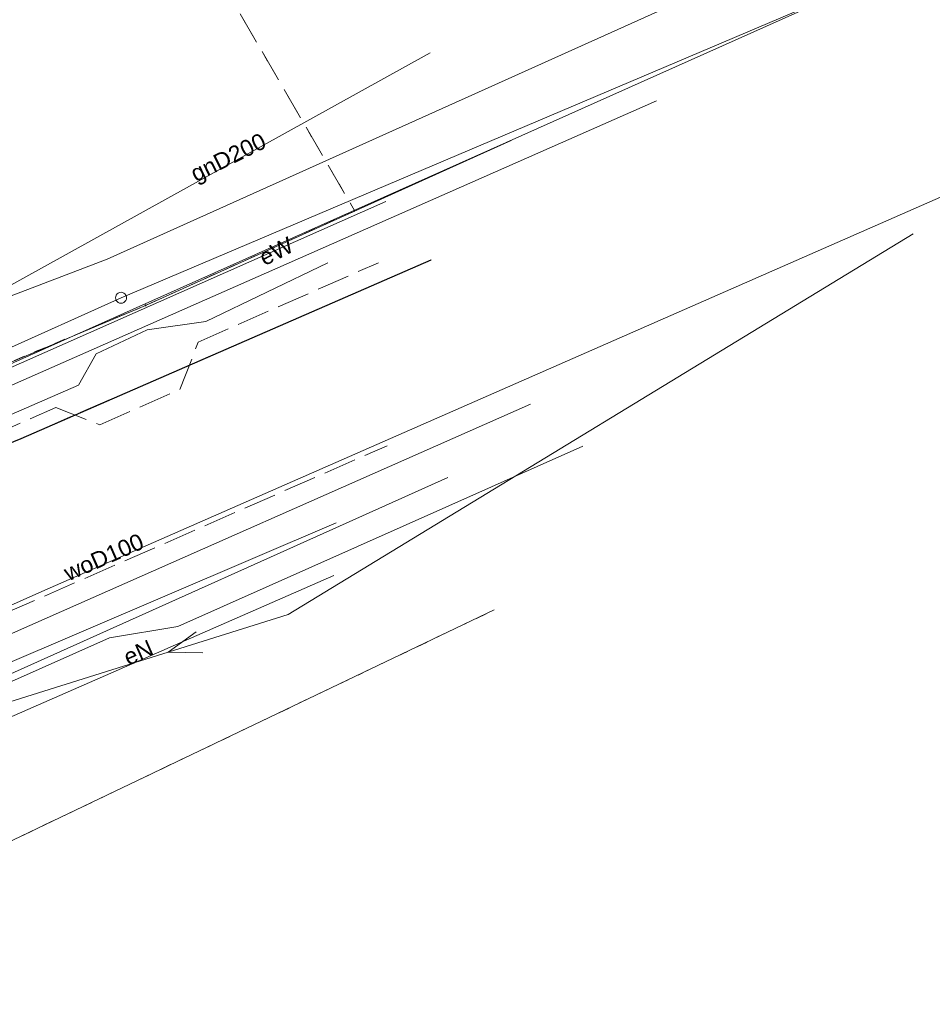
# Model space of a CAD drawing. Extents: x 5474185 to 5474933, y 5916077 to 5916824.
# Tile 238 of 256: x 5474819 to 5474861, y 5916271 to 5916317. Entities that reach past the tile are written whole.
import ezdxf
from ezdxf.enums import TextEntityAlignment as Align

# ---------------------------------------------------------------- set-up
doc = ezdxf.new("R2010")
doc.units = 0
doc.linetypes.add('PRZER1-1', pattern=[1, 0.5, -0.5])
doc.linetypes.add('PRZER3-1', pattern=[2, 1.5, -0.5])
for name, color, linetype, lineweight in [('GEPPGD', 253, 'CONTINUOUS', 18), ('GESDZI', 253, 'CONTINUOUS', 18), ('GESKKL', 253, 'CONTINUOUS', 18), ('GESUZY', 253, 'CONTINUOUS', 18), ('GSLKRW', 253, 'CONTINUOUS', 25), ('GSSKOA', 253, 'CONTINUOUS', 18), ('GULEPR', 254, 'CONTINUOUS', 18), ('GULEPR_O', 254, 'CONTINUOUS', 18), ('GULGPR', 254, 'CONTINUOUS', 18), ('GULGPR_O', 254, 'CONTINUOUS', 18), ('GULSPR', 254, 'CONTINUOUS', 18), ('GULTPR', 254, 'CONTINUOUS', 18), ('GULWPR', 7, 'CONTINUOUS', 18), ('GULWPR_O', 254, 'CONTINUOUS', 18), ('GUPIKP', 253, 'CONTINUOUS', 18)]:
    doc.layers.add(name, color=color, linetype=linetype, lineweight=lineweight)
doc.styles.add('Arial', font='arial.ttf')

msp = doc.modelspace()

# ---------------------------------------------------------------- hatches: boundary and pattern name
at = {"layer": 'GEPPGD'}
msp.add_hatch(color=256, dxfattribs=at).paths.add_polyline_path([(5474824.74, 5916303.415), (5474824.726094, 5916303.417202), (5474824.71355, 5916303.423594), (5474824.703594, 5916303.43355), (5474824.697202, 5916303.446094), (5474824.695, 5916303.46), (5474824.697202, 5916303.473906), (5474824.703594, 5916303.48645), (5474824.71355, 5916303.496406), (5474824.726094, 5916303.502798), (5474824.74, 5916303.505), (5474824.753906, 5916303.502798), (5474824.76645, 5916303.496406), (5474824.776406, 5916303.48645), (5474824.782798, 5916303.473906), (5474824.785, 5916303.46), (5474824.782798, 5916303.446094), (5474824.776406, 5916303.43355), (5474824.76645, 5916303.423594), (5474824.753906, 5916303.417202)])

# ---------------------------------------------------------------- linework, layer by layer
at = {"layer": 'GESDZI', "linetype": 'Continuous', "lineweight": 13}
for p, q in [((5474841.46, 5916311.01, 10.22), (5474824.74, 5916303.46, 10.22)), ((5474824.74, 5916303.46, 10.22), (5474800.6, 5916293.32, 10.22)), ((5474804.69, 5916272.31, 10.22), (5474840.68, 5916289.53, 10.22))]:
    msp.add_line(p, q, dxfattribs=at)
at = {"layer": 'GESKKL', "linetype": 'PRZER3-1', "lineweight": 13}
msp.add_line((5474824.03, 5916325.44, 10.06), (5474834.31, 5916307.78, 10.06), dxfattribs=at)
at = {"layer": 'GESUZY', "linetype": 'PRZER1-1', "lineweight": 13}
for p, q in [((5474824.03, 5916325.44, 10.08), (5474834.31, 5916307.78, 10.08)), ((5474834.31, 5916307.78, 10.08), (5474824.74, 5916303.46, 10.08)), ((5474824.74, 5916303.46, 10.08), (5474800.6, 5916293.32, 10.08)), ((5474804.69, 5916272.31, 10.08), (5474840.68, 5916289.53, 10.08))]:
    msp.add_line(p, q, dxfattribs=at)
at = {"layer": 'GSLKRW', "linetype": 'Continuous', "lineweight": 30}
for p, q in [((5474819.05, 5916297.38, 10.18), (5474837.8, 5916305.54, 10.18)), ((5474813.26, 5916295.02, 10.18), (5474819.05, 5916297.38, 10.18))]:
    msp.add_line(p, q, dxfattribs=at)
at = {"layer": 'GSSKOA', "linetype": 'PRZER3-1', "lineweight": 13}
for p, q in [((5474837.8, 5916305.54, 10.18), (5474819.05, 5916297.38, 10.18)), ((5474819.05, 5916297.38, 10.18), (5474813.26, 5916295.02, 10.18)), ((5474801.81, 5916282.13, 10.18), (5474835.79, 5916297.04, 10.18))]:
    msp.add_line(p, q, dxfattribs=at)
at = {"layer": 'GULEPR', "linetype": 'Continuous', "lineweight": 13}
for p, q in [((5474873.21, 5916325.22, 10.14), (5474796.45, 5916290.89, 10.14)), ((5474814.61, 5916298.87, 10.14), (5474835.73, 5916308.21, 10.14)), ((5474859.85, 5916306.73, 10.14), (5474831.26, 5916289.32, 10.14)), ((5474833.08, 5916305.41, 10.14), (5474827.49, 5916302.72, 10.14)), ((5474827.49, 5916302.72, 10.14), (5474824.82, 5916302.35, 10.14)), ((5474824.82, 5916302.35, 10.14), (5474822.48, 5916301.25, 10.14)), ((5474822.48, 5916301.25, 10.14), (5474821.68, 5916299.82, 10.14)), ((5474821.68, 5916299.82, 10.14), (5474812.57, 5916295.83, 10.14)), ((5474817.57, 5916284.19, 10.14), (5474833.35, 5916291.11, 10.14)), ((5474831.26, 5916289.32, 10.14), (5474800.5, 5916279.66, 10.14))]:
    msp.add_line(p, q, dxfattribs=at)
at = {"layer": 'GULEPR', "elevation": 10.14, "flags": 128}
msp.add_lwpolyline([(5474827.055438, 5916288.523658), (5474825.774157, 5916287.597203), (5474827.355055, 5916287.569598)], dxfattribs=at)
at = {"layer": 'GULGPR', "linetype": 'Continuous', "lineweight": 13}
for p, q in [((5474808.42, 5916298.77, 10.14), (5474837.75, 5916315.02, 10.14)), ((5474842.34, 5916298.95, 10.14), (5474781.76, 5916272.13, 10.14)), ((5474842.34, 5916298.95, 10.14), (5474781.76, 5916272.13, 10.14))]:
    msp.add_line(p, q, dxfattribs=at)
at = {"layer": 'GULSPR', "linetype": 'Continuous', "lineweight": 13}
msp.add_line((5474848.11, 5916312.82, 10.14), (5474811.45, 5916296.66, 10.14), dxfattribs=at)
at = {"layer": 'GULTPR', "linetype": 'Continuous', "lineweight": 13}
for p, q in [((5474823.62, 5916303.81, 10.14), (5474872.17, 5916324.43, 10.14)), ((5474763.58, 5916276.71, 10.14), (5474823.62, 5916303.81, 10.14)), ((5474826.21, 5916288.77, 10.14), (5474844.74, 5916297.02, 10.14)), ((5474798.2, 5916277.46, 10.14), (5474838.56, 5916295.59, 10.14)), ((5474823.09, 5916288.25, 10.14), (5474826.21, 5916288.77, 10.14)), ((5474818.2, 5916286.07, 10.14), (5474823.09, 5916288.25, 10.14))]:
    msp.add_line(p, q, dxfattribs=at)
at = {"layer": 'GULWPR', "linetype": 'Continuous', "lineweight": 13}
for p, q in [((5474871.3, 5916327.32, 10.14), (5474822.98, 5916305.58, 10.14)), ((5474892.22, 5916322.08, 10.14), (5474819.99, 5916290.37, 10.14)), ((5474822.98, 5916305.58, 10.14), (5474802.35, 5916297.69, 10.14)), ((5474782.04, 5916271.49, 10.14), (5474833.46, 5916293.52, 10.14)), ((5474819.99, 5916290.37, 10.14), (5474781.2, 5916273.42, 10.14))]:
    msp.add_line(p, q, dxfattribs=at)
at = {"layer": 'GULWPR', "linetype": 'PRZER3-1', "lineweight": 13}
for p, q in [((5474827.15, 5916301.78, 10.14), (5474835.39, 5916305.41, 10.14)), ((5474826.31, 5916299.61, 10.14), (5474827.15, 5916301.78, 10.14)), ((5474822.65, 5916298, 10.14), (5474826.31, 5916299.61, 10.14)), ((5474808.49, 5916293.42, 10.14), (5474820.63, 5916298.79, 10.14)), ((5474820.63, 5916298.79, 10.14), (5474822.65, 5916298, 10.14))]:
    msp.add_line(p, q, dxfattribs=at)
at = {"layer": 'GUPIKP', "elevation": 10.16, "flags": 128}
msp.add_lwpolyline([(5474823.62, 5916304.06), (5474823.684705, 5916304.051481), (5474823.745, 5916304.026506), (5474823.796777, 5916303.986777), (5474823.836506, 5916303.935), (5474823.861481, 5916303.874705), (5474823.87, 5916303.81), (5474823.861481, 5916303.745295), (5474823.836506, 5916303.685), (5474823.796777, 5916303.633223), (5474823.745, 5916303.593494), (5474823.684705, 5916303.568519), (5474823.62, 5916303.56), (5474823.555295, 5916303.568519), (5474823.495, 5916303.593494), (5474823.443223, 5916303.633223), (5474823.403494, 5916303.685), (5474823.378519, 5916303.745295), (5474823.37, 5916303.81), (5474823.378519, 5916303.874705), (5474823.403494, 5916303.935), (5474823.443223, 5916303.986777), (5474823.495, 5916304.026506), (5474823.555295, 5916304.051481), (5474823.62, 5916304.06)], close=True, dxfattribs=at)

# ---------------------------------------------------------------- texts
at = {"layer": 'GULEPR_O', "linetype": 'Continuous', "lineweight": 0, "style": 'Arial'}
for s, rotation, p in [('eW', 26.691276, (5474830.88138, 5916305.606334, 10.8)), ('eN', 23.67889, (5474824.561111, 5916287.240613, 10.8))]:
    msp.add_text(s, height=0.75, rotation=rotation, dxfattribs=at).set_placement(p, align=Align.CENTER)
at = {"layer": 'GULGPR_O', "linetype": 'Continuous', "lineweight": 0, "style": 'Arial'}
msp.add_text('gnD200', height=0.75, rotation=26.153358, dxfattribs=at).set_placement((5474828.68378, 5916309.906843, 10.8), align=Align.CENTER)
at = {"layer": 'GULWPR_O', "linetype": 'Continuous', "lineweight": 0, "style": 'Arial'}
msp.add_text('woD100', height=0.75, rotation=23.699462, dxfattribs=at).set_placement((5474822.975918, 5916291.607225, 10.8), align=Align.CENTER)

doc.saveas('drawing.dxf')
